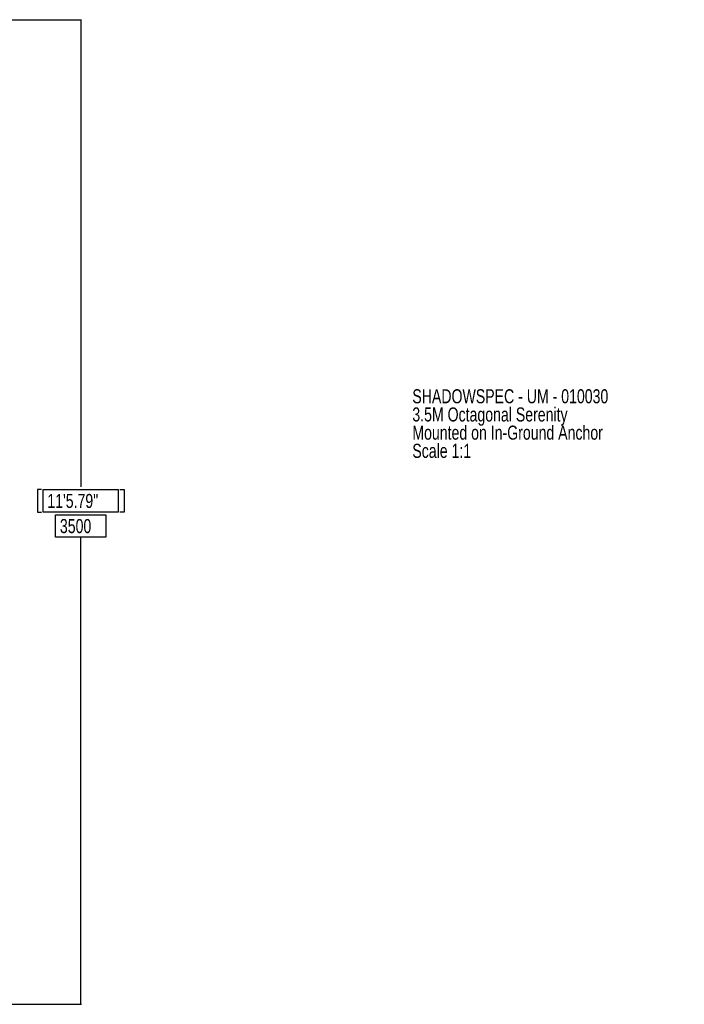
# Model space of a CAD drawing. Header units: millimetres. Extents: x 2436 to 18395, y 146 to 15846.
# Tile 45 of 45: x 10741 to 15467, y 8846 to 15846. Entities that reach past the tile are written whole.
import ezdxf

# ---------------------------------------------------------------- set-up
doc = ezdxf.new("R2010")
doc.units = ezdxf.units.MM
doc.header["$LTSCALE"] = 2
doc.layers.add('COMPONENT_GEOMETRY', color=7, linetype='Continuous')
doc.styles.add('SLDTEXTSTYLE0', font='TXT', dxfattribs={"width": 0.75})
doc.dimstyles.new('SLDDIMSTYLE2', dxfattribs={"dimtxt": 100, "dimasz": 6.604, "dimexe": 0, "dimexo": 0.0625, "dimgap": -25, "dimtad": 0, "dimtih": 1, "dimtoh": 1, "dimdec": 0, "dimrnd": 1e-09, "dimzin": 12, "dimdsep": 46, "dimtxsty": 'SLDTEXTSTYLE0', "dimsah": 1, "dimcen": 0.09, "dimadec": 0, "dimazin": 3, "dimtfac": 1, "dimtdec": 0, "dimtofl": 0, "dimtmove": 0, "dimatfit": 3, "dimfxl": 1, "dimfrac": 2, "dimtolj": 1, "dimarcsym": 0})

# ---------------------------------------------------------------- blocks, each defined once
blk = doc.blocks.new('SW_NOTE_2')
at = {"layer": 'COMPONENT_GEOMETRY', "color": 0, "char_height": 100, "attachment_point": 1, "style": 'SLDTEXTSTYLE0'}
for s, insert in [('SHADOWSPEC - UM - 010030', (0, 128.9)), ('3.5M Octagonal Serenity', (0, -0.4)), ('Mounted on In-Ground Anchor', (0, -129.7)), ('Scale 1:1', (0, -259))]:
    blk.add_mtext(s, dxfattribs=dict(at, insert=insert))
blk = doc.blocks.new('_D_4')
at = {"layer": 'COMPONENT_GEOMETRY', "color": 7}
for p, q in [((6586.8, 15845.8), (11180.9, 15845.8)), ((11174.6, 15845.8), (11174.6, 12525)), ((10897, 12504.7), (10866.5, 12504.7)), ((10866.5, 12504.7), (10866.5, 12345.9)), ((10907.1, 12345.9), (10907.1, 12504.7)), ((10907.1, 12504.7), (11442.1, 12504.7)), ((11442.1, 12504.7), (11442.1, 12345.9)), ((11452.2, 12504.7), (11482.7, 12504.7)), ((11482.7, 12504.7), (11482.7, 12345.9)), ((10866.5, 12345.9), (10897, 12345.9)), ((11442.1, 12345.9), (10907.1, 12345.9)), ((10996.4, 12166.9), (10996.4, 12325.6)), ((10996.4, 12325.6), (11352.8, 12325.6)), ((11352.8, 12325.6), (11352.8, 12166.9)), ((11482.7, 12345.9), (11452.2, 12345.9)), ((11352.8, 12166.9), (10996.4, 12166.9)), ((11174.6, 8846), (11174.6, 12166.9)), ((6601.7, 8846), (11180.9, 8846))]:
    blk.add_line(p, q, dxfattribs=at)
for points in [[(11174.6, 15845.8), (11173.6, 15839.2), (11175.6, 15839.2)], [(11174.6, 8846), (11175.6, 8852.6), (11173.6, 8852.6)]]:
    blk.add_solid(points, dxfattribs=at)
at = {"layer": 'COMPONENT_GEOMETRY', "color": 7, "char_height": 100, "attachment_point": 1, "style": 'SLDTEXTSTYLE0'}
for s, insert in [('11\'5.79"', (10937.6, 12474.8)), ('3500', (11026.8, 12295.8))]:
    blk.add_mtext(s, dxfattribs=dict(at, insert=insert))

msp = doc.modelspace()

# ---------------------------------------------------------------- block references
at = {"layer": 'COMPONENT_GEOMETRY', "color": 7}
msp.add_blockref('SW_NOTE_2', (13532.74, 13089.78), dxfattribs=at)

# ---------------------------------------------------------------- dimensions: what is measured, and where the dimension line sits
dim = msp.add_linear_dim(base=(11174.6, 15845.82), p1=(6599.11, 8846.02), p2=(6584.29, 15845.82), angle=90, dimstyle='SLDDIMSTYLE2', dxfattribs=at)
dim.commit()
dim.dimension.update_dxf_attribs({"geometry": '_D_4', "text_midpoint": (11174.6, 12345.92), "dimtype": 160})

doc.saveas('drawing.dxf')
